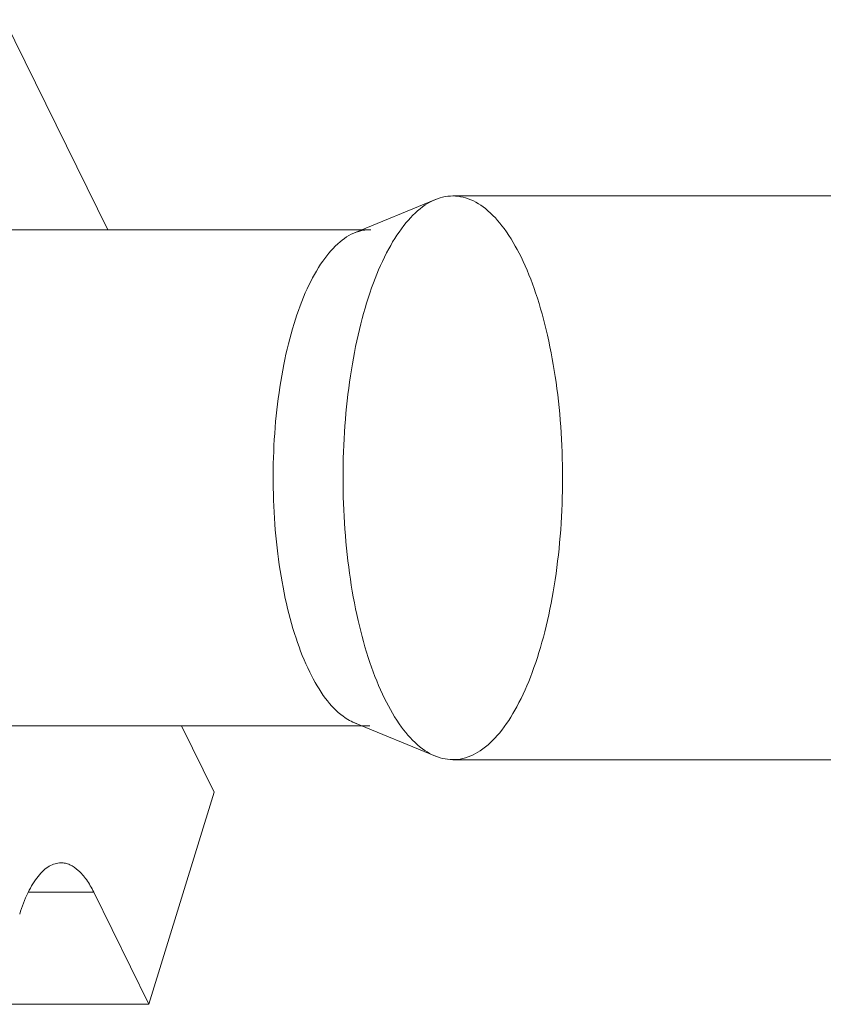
# Model space of a CAD drawing. Header units: millimetres. Extents: x 13297 to 13592, y 253 to 670.
# Tile 4 of 18: x 13449 to 13467, y 354 to 376. Entities that reach past the tile are written whole.
import ezdxf

# ---------------------------------------------------------------- set-up
doc = ezdxf.new("R2010")
doc.units = ezdxf.units.MM
doc.header["$LTSCALE"] = 0.3
doc.layers.add('轮廓线', color=7, linetype='Continuous', lineweight=20)

msp = doc.modelspace()

# ---------------------------------------------------------------- linework, layer by layer
at = {"layer": '轮廓线'}
for p, q in [((13448.752, 375.936), (13451.038, 371.278)), ((13470.665, 372.028), (13458.691, 372.028)), ((13456.509, 371.208), (13458.305, 371.949)), ((13456.849, 371.278), (13448.099, 371.278)), ((13456.849, 360.278), (13448.099, 360.278)), ((13453.401, 358.804), (13452.677, 360.278)), ((13456.509, 360.347), (13458.305, 359.607)), ((13470.665, 359.528), (13458.691, 359.528)), ((13453.401, 358.804), (13451.948, 354.104)), ((13450.728, 356.59), (13449.281, 356.59)), ((13450.728, 356.59), (13451.948, 354.104)), ((13451.948, 354.104), (13448.468, 354.104))]:
    msp.add_line(p, q, dxfattribs=at)
for points, knots in [([(13457.178, 360.882), (13457.052, 361.14), (13456.826, 361.71), (13456.57, 362.642), (13456.384, 363.679), (13456.274, 364.786), (13456.244, 365.926), (13456.295, 367.062), (13456.425, 368.155), (13456.63, 369.167), (13456.902, 370.067), (13457.233, 370.826), (13457.613, 371.42), (13458.036, 371.835), (13458.507, 372.05), (13459.002, 372.016), (13459.46, 371.745), (13459.872, 371.283), (13460.096, 370.893), (13460.204, 370.674)], [0, 0, 0, 0, 0.060248, 0.128334, 0.202646, 0.281194, 0.361761, 0.442024, 0.519679, 0.592553, 0.658739, 0.716754, 0.765775, 0.806058, 0.839673, 0.87116, 0.906171, 0.948614, 1, 1, 1, 1]), ([(13456.877, 371.276), (13456.785, 371.279), (13456.533, 371.247), (13456.146, 371.011), (13455.766, 370.562), (13455.429, 369.941), (13455.145, 369.167), (13454.924, 368.267), (13454.774, 367.273), (13454.701, 366.222), (13454.707, 365.155), (13454.794, 364.111), (13454.956, 363.13), (13455.189, 362.249), (13455.399, 361.711), (13455.518, 361.47)], [0.1465004, 0.1465004, 0.1465004, 0.1465004, 0.168245, 0.2055809, 0.2514429, 0.3074553, 0.3733245, 0.4476515, 0.5283618, 0.6129607, 0.698723, 0.7828569, 0.862664, 0.9357058, 1, 1, 1, 1]), ([(13460.204, 370.674), (13460.33, 370.416), (13460.557, 369.846), (13460.812, 368.914), (13460.998, 367.877), (13461.108, 366.77), (13461.138, 365.629), (13461.087, 364.494), (13460.957, 363.401), (13460.752, 362.388), (13460.48, 361.488), (13460.149, 360.73), (13459.769, 360.135), (13459.346, 359.72), (13458.875, 359.506), (13458.38, 359.539), (13457.922, 359.81), (13457.51, 360.273), (13457.286, 360.662), (13457.178, 360.882)], [0, 0, 0, 0, 0.060248, 0.128334, 0.202646, 0.281194, 0.361761, 0.442024, 0.519679, 0.592553, 0.658739, 0.716754, 0.765775, 0.806058, 0.839673, 0.87116, 0.906171, 0.948614, 1, 1, 1, 1]), ([(13455.518, 361.47), (13455.618, 361.265), (13455.827, 360.906), (13456.186, 360.517), (13456.45, 360.367), (13456.555, 360.33)], [0, 0, 0, 0, 0.0542953, 0.0985486, 0.125003, 0.125003, 0.125003, 0.125003]), ([(13450.002, 357.24), (13449.958, 357.24), (13449.866, 357.226), (13449.734, 357.167), (13449.607, 357.07), (13449.486, 356.938), (13449.372, 356.773), (13449.223, 356.499), (13449.137, 356.268), (13449.087, 356.105)], [0, 0, 0, 0, 0.085871, 0.177464, 0.279288, 0.394237, 0.523744, 0.668251, 1, 1, 1, 1]), ([(13450.728, 356.59), (13450.681, 356.687), (13450.582, 356.86), (13450.405, 357.071), (13450.238, 357.188), (13450.102, 357.233), (13450.035, 357.24), (13450.002, 357.24)], [0, 0, 0, 0, 0.315583, 0.581485, 0.803707, 0.903688, 1, 1, 1, 1])]:
    msp.add_open_spline(points, degree=3, knots=knots, dxfattribs=at)

doc.saveas('drawing.dxf')
